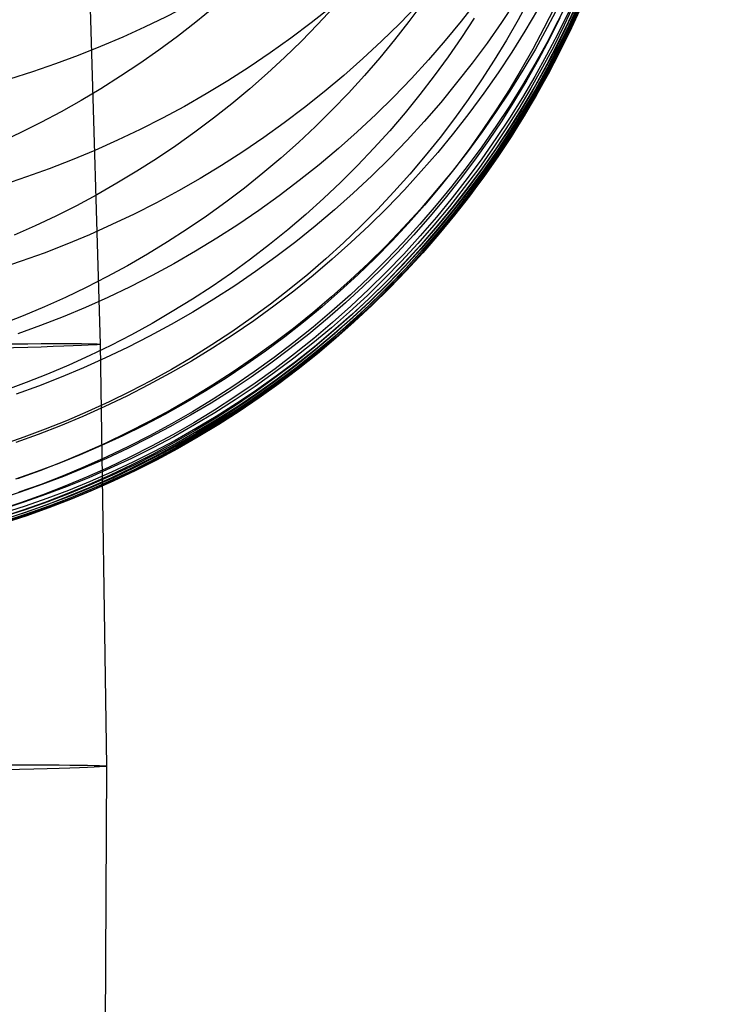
# Model space of a CAD drawing. Extents: x -1634 to -184, y -278 to 263.
# Tile 112 of 242: x -1135 to -1123, y 59 to 75. Entities that reach past the tile are written whole.
import ezdxf

# ---------------------------------------------------------------- set-up
doc = ezdxf.new("R2010")
doc.units = 0
doc.layers.add('PREDEFINITO', color=7, linetype='CONTINUOUS')

msp = doc.modelspace()

# ---------------------------------------------------------------- linework, layer by layer
at = {"layer": 'PREDEFINITO'}
for p, q in [((-1133.638, 82.076, 295.423), (-1133.276, 69.87, 295.494)), ((-1126.131, 75.619, 617.055), (-1126.315, 75.277, 617.117)), ((-1131.386, 75.482, 638.4), (-1131.684, 75.237, 638.469)), ((-1129.429, 75.488, 554.157), (-1129.761, 75.224, 554.125)), ((-1129.392, 75.481, 632.936), (-1129.655, 75.196, 633.012)), ((-1127.993, 75.52, 560.454), (-1128.288, 75.216, 560.422)), ((-1127.903, 75.558, 627.502), (-1128.133, 75.247, 627.578)), ((-1127.002, 75.584, 566.708), (-1127.261, 75.253, 566.681)), ((-1126.363, 75.577, 572.905), (-1126.593, 75.23, 572.887)), ((-1125.711, 75.482, 612.053), (-1125.886, 75.134, 612.106)), ((-1125.641, 75.505, 585.196), (-1125.83, 75.146, 585.197)), ((-1125.473, 75.613, 588.247), (-1125.651, 75.251, 588.253)), ((-1125.382, 75.54, 607.05), (-1125.547, 75.185, 607.093)), ((-1125.355, 75.496, 605.844), (-1125.52, 75.14, 605.885)), ((-1125.332, 75.463, 604.638), (-1125.498, 75.106, 604.676)), ((-1125.307, 75.607, 594.343), (-1125.474, 75.245, 594.36)), ((-1125.304, 75.545, 595.869), (-1125.471, 75.183, 595.889)), ((-1125.299, 75.493, 597.405), (-1125.465, 75.133, 597.428)), ((-1127.048, 75.305, 622.314), (-1127.26, 74.979, 622.384)), ((-1125.992, 75.44, 579.061), (-1126.202, 75.086, 579.052)), ((-1125.619, 75.311, 609.574), (-1125.794, 74.96, 609.623)), ((-1125.477, 75.405, 591.302), (-1125.654, 75.044, 591.314)), ((-1125.315, 75.441, 603.431), (-1125.48, 75.084, 603.467)), ((-1125.302, 75.43, 602.224), (-1125.467, 75.072, 602.258)), ((-1125.294, 75.43, 601.017), (-1125.46, 75.071, 601.048)), ((-1125.291, 75.44, 599.813), (-1125.456, 75.08, 599.842)), ((-1131.684, 75.237, 638.469), (-1131.989, 74.999, 638.535)), ((-1129.761, 75.224, 554.125), (-1130.1, 74.968, 554.095)), ((-1129.655, 75.196, 633.012), (-1129.926, 74.919, 633.085)), ((-1128.288, 75.216, 560.422), (-1128.591, 74.919, 560.393)), ((-1128.133, 75.247, 627.578), (-1128.372, 74.94, 627.652)), ((-1127.261, 75.253, 566.681), (-1127.53, 74.928, 566.656)), ((-1126.593, 75.23, 572.887), (-1126.832, 74.889, 572.869)), ((-1126.315, 75.277, 617.117), (-1126.509, 74.939, 617.18)), ((-1125.886, 75.134, 612.106), (-1126.07, 74.788, 612.159)), ((-1125.83, 75.146, 585.197), (-1126.028, 74.789, 585.199)), ((-1125.651, 75.251, 588.253), (-1125.839, 74.892, 588.26)), ((-1125.547, 75.185, 607.093), (-1125.722, 74.833, 607.136)), ((-1125.52, 75.14, 605.885), (-1125.695, 74.787, 605.926)), ((-1125.474, 75.245, 594.36), (-1125.651, 74.886, 594.378)), ((-1125.471, 75.183, 595.889), (-1125.647, 74.824, 595.91)), ((-1125.465, 75.133, 597.428), (-1125.64, 74.775, 597.452)), ((-1131.989, 74.999, 638.535), (-1132.3, 74.769, 638.599)), ((-1130.1, 74.968, 554.095), (-1130.445, 74.723, 554.067)), ((-1127.26, 74.979, 622.384), (-1127.482, 74.658, 622.453)), ((-1126.202, 75.086, 579.052), (-1126.421, 74.736, 579.044)), ((-1125.794, 74.96, 609.623), (-1125.978, 74.613, 609.671)), ((-1125.654, 75.044, 591.314), (-1125.841, 74.687, 591.327)), ((-1125.498, 75.106, 604.676), (-1125.673, 74.753, 604.715)), ((-1125.48, 75.084, 603.467), (-1125.655, 74.729, 603.503)), ((-1125.467, 75.072, 602.258), (-1125.643, 74.717, 602.291)), ((-1125.46, 75.071, 601.048), (-1125.635, 74.715, 601.079)), ((-1125.456, 75.08, 599.842), (-1125.632, 74.724, 599.87)), ((-1129.926, 74.919, 633.085), (-1130.205, 74.648, 633.157)), ((-1128.591, 74.919, 560.393), (-1128.901, 74.63, 560.365)), ((-1128.372, 74.94, 627.652), (-1128.619, 74.64, 627.725)), ((-1127.53, 74.928, 566.656), (-1127.806, 74.61, 566.633)), ((-1126.832, 74.889, 572.869), (-1127.081, 74.553, 572.853)), ((-1126.509, 74.939, 617.18), (-1126.712, 74.605, 617.241)), ((-1125.839, 74.892, 588.26), (-1126.036, 74.537, 588.268)), ((-1125.722, 74.833, 607.136), (-1125.907, 74.484, 607.18)), ((-1125.651, 74.886, 594.378), (-1125.837, 74.53, 594.397)), ((-1125.647, 74.824, 595.91), (-1125.833, 74.469, 595.932)), ((-1132.3, 74.769, 638.599), (-1132.616, 74.548, 638.659)), ((-1130.445, 74.723, 554.067), (-1130.795, 74.486, 554.041)), ((-1130.205, 74.648, 633.157), (-1130.49, 74.384, 633.227)), ((-1128.619, 74.64, 627.725), (-1128.875, 74.345, 627.796)), ((-1127.482, 74.658, 622.453), (-1127.712, 74.342, 622.521)), ((-1126.421, 74.736, 579.044), (-1126.649, 74.391, 579.038)), ((-1126.07, 74.788, 612.159), (-1126.264, 74.447, 612.212)), ((-1126.028, 74.789, 585.199), (-1126.236, 74.437, 585.202)), ((-1125.841, 74.687, 591.327), (-1126.038, 74.333, 591.341)), ((-1125.695, 74.787, 605.926), (-1125.88, 74.438, 605.967)), ((-1125.673, 74.753, 604.715), (-1125.858, 74.402, 604.754)), ((-1125.655, 74.729, 603.503), (-1125.84, 74.378, 603.54)), ((-1125.643, 74.717, 602.291), (-1125.828, 74.365, 602.326)), ((-1125.64, 74.775, 597.452), (-1125.826, 74.42, 597.477)), ((-1125.635, 74.715, 601.079), (-1125.82, 74.362, 601.111)), ((-1125.632, 74.724, 599.87), (-1125.817, 74.37, 599.9)), ((-1132.616, 74.548, 638.659), (-1132.937, 74.334, 638.717)), ((-1130.795, 74.486, 554.041), (-1131.15, 74.259, 554.018)), ((-1128.901, 74.63, 560.365), (-1129.219, 74.349, 560.339)), ((-1127.806, 74.61, 566.633), (-1128.091, 74.299, 566.611)), ((-1127.081, 74.553, 572.853), (-1127.339, 74.224, 572.838)), ((-1126.712, 74.605, 617.241), (-1126.925, 74.275, 617.303)), ((-1126.036, 74.537, 588.268), (-1126.243, 74.186, 588.277)), ((-1125.978, 74.613, 609.671), (-1126.172, 74.269, 609.72)), ((-1125.907, 74.484, 607.18), (-1126.101, 74.138, 607.224)), ((-1125.837, 74.53, 594.397), (-1126.033, 74.177, 594.417)), ((-1125.833, 74.469, 595.932), (-1126.028, 74.117, 595.955)), ((-1132.937, 74.334, 638.717), (-1133.263, 74.128, 638.772)), ((-1130.49, 74.384, 633.227), (-1130.783, 74.127, 633.294)), ((-1129.219, 74.349, 560.339), (-1129.543, 74.077, 560.314)), ((-1128.875, 74.345, 627.796), (-1129.138, 74.056, 627.866)), ((-1127.712, 74.342, 622.521), (-1127.951, 74.032, 622.588)), ((-1126.649, 74.391, 579.038), (-1126.887, 74.051, 579.032)), ((-1126.264, 74.447, 612.212), (-1126.467, 74.109, 612.265)), ((-1126.236, 74.437, 585.202), (-1126.453, 74.089, 585.206)), ((-1126.038, 74.333, 591.341), (-1126.244, 73.983, 591.356)), ((-1125.88, 74.438, 605.967), (-1126.074, 74.091, 606.009)), ((-1125.858, 74.402, 604.754), (-1126.052, 74.055, 604.793)), ((-1125.84, 74.378, 603.54), (-1126.035, 74.03, 603.577)), ((-1125.828, 74.365, 602.326), (-1126.022, 74.016, 602.361)), ((-1125.826, 74.42, 597.477), (-1126.021, 74.069, 597.502)), ((-1125.82, 74.362, 601.111), (-1126.015, 74.013, 601.144)), ((-1125.817, 74.37, 599.9), (-1126.012, 74.021, 599.93)), ((-1131.15, 74.259, 554.018), (-1131.51, 74.041, 553.996)), ((-1128.091, 74.299, 566.611), (-1128.384, 73.995, 566.59)), ((-1127.339, 74.224, 572.838), (-1127.605, 73.9, 572.825)), ((-1126.925, 74.275, 617.303), (-1127.146, 73.95, 617.363)), ((-1126.243, 74.186, 588.277), (-1126.46, 73.839, 588.287)), ((-1126.172, 74.269, 609.72), (-1126.376, 73.93, 609.769)), ((-1126.033, 74.177, 594.417), (-1126.238, 73.829, 594.437)), ((-1133.263, 74.128, 638.772), (-1133.594, 73.932, 638.823)), ((-1131.51, 74.041, 553.996), (-1131.874, 73.833, 553.977)), ((-1130.783, 74.127, 633.294), (-1131.082, 73.878, 633.359)), ((-1129.543, 74.077, 560.314), (-1129.874, 73.813, 560.292)), ((-1129.138, 74.056, 627.866), (-1129.41, 73.774, 627.934)), ((-1128.384, 73.995, 566.59), (-1128.685, 73.699, 566.571)), ((-1127.951, 74.032, 622.588), (-1128.199, 73.727, 622.653)), ((-1126.887, 74.051, 579.032), (-1127.134, 73.717, 579.027)), ((-1126.467, 74.109, 612.265), (-1126.68, 73.775, 612.318)), ((-1126.453, 74.089, 585.206), (-1126.68, 73.746, 585.211)), ((-1126.244, 73.983, 591.356), (-1126.46, 73.638, 591.371)), ((-1126.101, 74.138, 607.224), (-1126.305, 73.797, 607.268)), ((-1126.074, 74.091, 606.009), (-1126.278, 73.749, 606.051)), ((-1126.052, 74.055, 604.793), (-1126.256, 73.713, 604.833)), ((-1126.035, 74.03, 603.577), (-1126.239, 73.687, 603.615)), ((-1126.028, 74.117, 595.955), (-1126.233, 73.769, 595.978)), ((-1126.021, 74.069, 597.502), (-1126.226, 73.722, 597.529)), ((-1126.022, 74.016, 602.361), (-1126.226, 73.672, 602.396)), ((-1126.015, 74.013, 601.144), (-1126.219, 73.668, 601.177)), ((-1126.012, 74.021, 599.93), (-1126.216, 73.675, 599.961)), ((-1133.594, 73.932, 638.823), (-1133.929, 73.743, 638.872)), ((-1131.874, 73.833, 553.977), (-1132.241, 73.635, 553.96)), ((-1131.082, 73.878, 633.359), (-1131.388, 73.636, 633.422)), ((-1129.874, 73.813, 560.292), (-1130.211, 73.559, 560.271)), ((-1127.605, 73.9, 572.825), (-1127.88, 73.583, 572.812)), ((-1127.146, 73.95, 617.363), (-1127.377, 73.63, 617.424)), ((-1126.46, 73.839, 588.287), (-1126.686, 73.497, 588.298)), ((-1126.376, 73.93, 609.769), (-1126.589, 73.595, 609.817)), ((-1126.238, 73.829, 594.437), (-1126.453, 73.484, 594.459)), ((-1133.929, 73.743, 638.872), (-1134.267, 73.564, 638.918)), ((-1129.41, 73.774, 627.934), (-1129.689, 73.499, 628)), ((-1128.685, 73.699, 566.571), (-1128.994, 73.411, 566.554)), ((-1128.199, 73.727, 622.653), (-1128.454, 73.428, 622.718)), ((-1127.134, 73.717, 579.027), (-1127.39, 73.389, 579.024)), ((-1126.68, 73.746, 585.211), (-1126.916, 73.409, 585.217)), ((-1126.68, 73.775, 612.318), (-1126.902, 73.447, 612.371)), ((-1126.305, 73.797, 607.268), (-1126.518, 73.46, 607.312)), ((-1126.278, 73.749, 606.051), (-1126.491, 73.412, 606.093)), ((-1126.256, 73.713, 604.833), (-1126.469, 73.374, 604.873)), ((-1126.239, 73.687, 603.615), (-1126.452, 73.347, 603.653)), ((-1126.233, 73.769, 595.978), (-1126.448, 73.426, 596.002)), ((-1126.226, 73.722, 597.529), (-1126.44, 73.379, 597.556)), ((-1126.226, 73.672, 602.396), (-1126.44, 73.332, 602.432)), ((-1126.219, 73.668, 601.177), (-1126.432, 73.327, 601.211)), ((-1126.216, 73.675, 599.961), (-1126.43, 73.334, 599.993)), ((-1134.267, 73.564, 638.918), (-1134.609, 73.393, 638.96)), ((-1132.241, 73.635, 553.96), (-1132.613, 73.447, 553.945)), ((-1131.388, 73.636, 633.422), (-1131.699, 73.403, 633.482)), ((-1130.211, 73.559, 560.271), (-1130.553, 73.313, 560.253)), ((-1129.689, 73.499, 628), (-1129.975, 73.231, 628.065)), ((-1127.88, 73.583, 572.812), (-1128.163, 73.273, 572.801)), ((-1127.377, 73.63, 617.424), (-1127.616, 73.316, 617.483)), ((-1126.686, 73.497, 588.298), (-1126.921, 73.161, 588.309)), ((-1126.589, 73.595, 609.817), (-1126.811, 73.264, 609.866)), ((-1126.46, 73.638, 591.371), (-1126.685, 73.297, 591.388)), ((-1126.453, 73.484, 594.459), (-1126.677, 73.145, 594.481)), ((-1134.609, 73.393, 638.96), (-1134.954, 73.231, 639)), ((-1132.613, 73.447, 553.945), (-1132.987, 73.269, 553.932)), ((-1131.699, 73.403, 633.482), (-1132.016, 73.177, 633.539)), ((-1128.994, 73.411, 566.554), (-1129.309, 73.131, 566.538)), ((-1128.454, 73.428, 622.718), (-1128.718, 73.135, 622.782)), ((-1127.39, 73.389, 579.024), (-1127.655, 73.067, 579.022)), ((-1126.916, 73.409, 585.217), (-1127.161, 73.076, 585.224)), ((-1126.902, 73.447, 612.371), (-1127.133, 73.123, 612.423)), ((-1126.518, 73.46, 607.312), (-1126.74, 73.128, 607.357)), ((-1126.491, 73.412, 606.093), (-1126.713, 73.079, 606.135)), ((-1126.469, 73.374, 604.873), (-1126.691, 73.04, 604.913)), ((-1126.452, 73.347, 603.653), (-1126.674, 73.013, 603.691)), ((-1126.448, 73.426, 596.002), (-1126.671, 73.087, 596.027)), ((-1126.44, 73.379, 597.556), (-1126.663, 73.041, 597.584)), ((-1126.44, 73.332, 602.432), (-1126.662, 72.997, 602.468)), ((-1126.432, 73.327, 601.211), (-1126.655, 72.991, 601.245)), ((-1126.43, 73.334, 599.993), (-1126.653, 72.997, 600.025)), ((-1132.987, 73.269, 553.932), (-1133.364, 73.101, 553.921)), ((-1132.016, 73.177, 633.539), (-1132.338, 72.96, 633.594)), ((-1130.553, 73.313, 560.253), (-1130.901, 73.077, 560.236)), ((-1129.975, 73.231, 628.065), (-1130.268, 72.971, 628.127)), ((-1128.163, 73.273, 572.801), (-1128.454, 72.971, 572.792)), ((-1127.616, 73.316, 617.483), (-1127.864, 73.007, 617.542)), ((-1126.921, 73.161, 588.309), (-1127.165, 72.83, 588.322)), ((-1126.811, 73.264, 609.866), (-1127.042, 72.939, 609.914)), ((-1126.685, 73.297, 591.388), (-1126.919, 72.962, 591.405)), ((-1133.364, 73.101, 553.921), (-1133.743, 72.943, 553.913)), ((-1130.901, 73.077, 560.236), (-1131.254, 72.85, 560.221)), ((-1129.309, 73.131, 566.538), (-1129.631, 72.86, 566.524)), ((-1128.718, 73.135, 622.782), (-1128.99, 72.849, 622.844)), ((-1127.864, 73.007, 617.542), (-1128.12, 72.704, 617.6)), ((-1127.655, 73.067, 579.022), (-1127.928, 72.752, 579.02)), ((-1127.161, 73.076, 585.224), (-1127.415, 72.75, 585.232)), ((-1127.133, 73.123, 612.423), (-1127.372, 72.805, 612.475)), ((-1126.74, 73.128, 607.357), (-1126.971, 72.801, 607.401)), ((-1126.713, 73.079, 606.135), (-1126.945, 72.751, 606.178)), ((-1126.691, 73.04, 604.913), (-1126.923, 72.712, 604.954)), ((-1126.677, 73.145, 594.481), (-1126.911, 72.811, 594.504)), ((-1126.674, 73.013, 603.691), (-1126.906, 72.684, 603.729)), ((-1126.671, 73.087, 596.027), (-1126.904, 72.754, 596.053)), ((-1126.663, 73.041, 597.584), (-1126.895, 72.708, 597.612)), ((-1126.662, 72.997, 602.468), (-1126.894, 72.667, 602.504)), ((-1126.655, 72.991, 601.245), (-1126.887, 72.661, 601.279)), ((-1126.653, 72.997, 600.025), (-1126.885, 72.666, 600.057)), ((-1133.743, 72.943, 553.913), (-1134.124, 72.795, 553.906)), ((-1132.338, 72.96, 633.594), (-1132.665, 72.752, 633.647)), ((-1131.254, 72.85, 560.221), (-1131.612, 72.633, 560.208)), ((-1130.268, 72.971, 628.127), (-1130.568, 72.718, 628.188)), ((-1129.631, 72.86, 566.524), (-1129.96, 72.597, 566.511)), ((-1128.99, 72.849, 622.844), (-1129.27, 72.57, 622.904)), ((-1128.454, 72.971, 572.792), (-1128.753, 72.676, 572.783)), ((-1127.165, 72.83, 588.322), (-1127.418, 72.504, 588.335)), ((-1127.042, 72.939, 609.914), (-1127.281, 72.619, 609.962)), ((-1126.919, 72.962, 591.405), (-1127.162, 72.632, 591.423)), ((-1134.124, 72.795, 553.906), (-1134.506, 72.657, 553.902)), ((-1132.665, 72.752, 633.647), (-1132.997, 72.552, 633.697)), ((-1130.568, 72.718, 628.188), (-1130.874, 72.473, 628.247)), ((-1128.753, 72.676, 572.783), (-1129.06, 72.389, 572.776)), ((-1128.12, 72.704, 617.6), (-1128.384, 72.408, 617.657)), ((-1127.928, 72.752, 579.02), (-1128.209, 72.443, 579.02)), ((-1127.415, 72.75, 585.232), (-1127.678, 72.43, 585.24)), ((-1127.372, 72.805, 612.475), (-1127.62, 72.492, 612.527)), ((-1126.971, 72.801, 607.401), (-1127.211, 72.48, 607.446)), ((-1126.945, 72.751, 606.178), (-1127.185, 72.429, 606.22)), ((-1126.923, 72.712, 604.954), (-1127.163, 72.389, 604.994)), ((-1126.911, 72.811, 594.504), (-1127.153, 72.482, 594.527)), ((-1126.906, 72.684, 603.729), (-1127.147, 72.36, 603.768)), ((-1126.904, 72.754, 596.053), (-1127.146, 72.426, 596.08)), ((-1126.895, 72.708, 597.612), (-1127.137, 72.381, 597.641)), ((-1126.894, 72.667, 602.504), (-1127.135, 72.342, 602.541)), ((-1126.885, 72.666, 600.057), (-1127.126, 72.34, 600.09)), ((-1134.506, 72.657, 553.902), (-1134.889, 72.529, 553.899)), ((-1132.997, 72.552, 633.697), (-1133.332, 72.361, 633.744)), ((-1131.612, 72.633, 560.208), (-1131.974, 72.426, 560.197)), ((-1129.96, 72.597, 566.511), (-1130.295, 72.343, 566.5)), ((-1129.27, 72.57, 622.904), (-1129.556, 72.299, 622.964)), ((-1127.418, 72.504, 588.335), (-1127.68, 72.186, 588.35)), ((-1127.281, 72.619, 609.962), (-1127.53, 72.305, 610.01)), ((-1127.162, 72.632, 591.423), (-1127.414, 72.308, 591.442)), ((-1126.887, 72.661, 601.279), (-1127.128, 72.336, 601.314)), ((-1133.332, 72.361, 633.744), (-1133.672, 72.179, 633.789)), ((-1131.974, 72.426, 560.197), (-1132.339, 72.228, 560.188)), ((-1130.874, 72.473, 628.247), (-1131.186, 72.236, 628.303)), ((-1130.295, 72.343, 566.5), (-1130.635, 72.098, 566.49)), ((-1129.06, 72.389, 572.776), (-1129.373, 72.11, 572.77)), ((-1128.384, 72.408, 617.657), (-1128.657, 72.118, 617.713)), ((-1128.209, 72.443, 579.02), (-1128.498, 72.142, 579.021)), ((-1127.678, 72.43, 585.24), (-1127.949, 72.117, 585.25)), ((-1127.62, 72.492, 612.527), (-1127.877, 72.186, 612.578)), ((-1127.211, 72.48, 607.446), (-1127.46, 72.164, 607.49)), ((-1127.185, 72.429, 606.22), (-1127.434, 72.112, 606.263)), ((-1127.163, 72.389, 604.994), (-1127.412, 72.072, 605.035)), ((-1127.153, 72.482, 594.527), (-1127.404, 72.16, 594.552)), ((-1127.146, 72.426, 596.08), (-1127.397, 72.104, 596.107)), ((-1127.147, 72.36, 603.768), (-1127.396, 72.042, 603.807)), ((-1127.137, 72.381, 597.641), (-1127.387, 72.06, 597.671)), ((-1127.135, 72.342, 602.541), (-1127.384, 72.024, 602.578)), ((-1127.128, 72.336, 601.314), (-1127.378, 72.016, 601.35)), ((-1127.126, 72.34, 600.09), (-1127.376, 72.02, 600.124)), ((-1133.672, 72.179, 633.789), (-1134.015, 72.005, 633.83)), ((-1132.339, 72.228, 560.188), (-1132.708, 72.04, 560.18)), ((-1131.186, 72.236, 628.303), (-1131.503, 72.007, 628.358)), ((-1129.556, 72.299, 622.964), (-1129.85, 72.034, 623.022)), ((-1127.877, 72.186, 612.578), (-1128.142, 71.886, 612.629)), ((-1127.68, 72.186, 588.35), (-1127.95, 71.873, 588.365)), ((-1127.53, 72.305, 610.01), (-1127.787, 71.997, 610.058)), ((-1127.414, 72.308, 591.442), (-1127.675, 71.99, 591.462)), ((-1132.708, 72.04, 560.18), (-1133.08, 71.863, 560.175)), ((-1131.503, 72.007, 628.358), (-1131.826, 71.787, 628.41)), ((-1130.635, 72.098, 566.49), (-1130.981, 71.862, 566.483)), ((-1129.85, 72.034, 623.022), (-1130.15, 71.778, 623.078)), ((-1129.373, 72.11, 572.77), (-1129.693, 71.839, 572.766)), ((-1128.657, 72.118, 617.713), (-1128.936, 71.836, 617.768)), ((-1128.498, 72.142, 579.021), (-1128.795, 71.849, 579.023)), ((-1127.949, 72.117, 585.25), (-1128.228, 71.81, 585.261)), ((-1127.46, 72.164, 607.49), (-1127.717, 71.854, 607.534)), ((-1127.434, 72.112, 606.263), (-1127.691, 71.802, 606.306)), ((-1127.412, 72.072, 605.035), (-1127.67, 71.761, 605.076)), ((-1127.404, 72.16, 594.552), (-1127.664, 71.843, 594.577)), ((-1127.397, 72.104, 596.107), (-1127.656, 71.788, 596.135)), ((-1127.396, 72.042, 603.807), (-1127.653, 71.73, 603.846)), ((-1127.387, 72.06, 597.671), (-1127.645, 71.745, 597.702)), ((-1127.384, 72.024, 602.578), (-1127.642, 71.711, 602.616)), ((-1127.378, 72.016, 601.35), (-1127.636, 71.703, 601.385)), ((-1127.376, 72.02, 600.124), (-1127.634, 71.706, 600.158)), ((-1134.015, 72.005, 633.83), (-1134.361, 71.841, 633.87)), ((-1133.08, 71.863, 560.175), (-1133.455, 71.695, 560.171)), ((-1130.981, 71.862, 566.483), (-1131.332, 71.636, 566.476)), ((-1128.795, 71.849, 579.023), (-1129.099, 71.563, 579.027)), ((-1128.142, 71.886, 612.629), (-1128.415, 71.593, 612.679)), ((-1127.95, 71.873, 588.365), (-1128.228, 71.568, 588.381)), ((-1127.787, 71.997, 610.058), (-1128.052, 71.695, 610.105)), ((-1127.717, 71.854, 607.534), (-1127.983, 71.551, 607.578)), ((-1127.675, 71.99, 591.462), (-1127.944, 71.679, 591.482)), ((-1127.664, 71.843, 594.577), (-1127.932, 71.533, 594.603)), ((-1134.361, 71.841, 633.87), (-1134.71, 71.686, 633.906)), ((-1133.455, 71.695, 560.171), (-1133.832, 71.537, 560.169)), ((-1131.826, 71.787, 628.41), (-1132.154, 71.575, 628.46)), ((-1130.15, 71.778, 623.078), (-1130.457, 71.53, 623.133)), ((-1129.693, 71.839, 572.766), (-1130.02, 71.578, 572.763)), ((-1128.936, 71.836, 617.768), (-1129.224, 71.56, 617.822)), ((-1128.228, 71.81, 585.261), (-1128.515, 71.511, 585.272)), ((-1128.052, 71.695, 610.105), (-1128.325, 71.401, 610.153)), ((-1127.944, 71.679, 591.482), (-1128.221, 71.374, 591.503)), ((-1127.691, 71.802, 606.306), (-1127.957, 71.498, 606.348)), ((-1127.67, 71.761, 605.076), (-1127.936, 71.456, 605.117)), ((-1127.656, 71.788, 596.135), (-1127.923, 71.479, 596.163)), ((-1127.653, 71.73, 603.846), (-1127.919, 71.425, 603.886)), ((-1127.645, 71.745, 597.702), (-1127.912, 71.436, 597.733)), ((-1127.642, 71.711, 602.616), (-1127.908, 71.405, 602.654)), ((-1127.636, 71.703, 601.385), (-1127.902, 71.396, 601.421)), ((-1127.634, 71.706, 600.158), (-1127.9, 71.399, 600.192)), ((-1133.832, 71.537, 560.169), (-1134.21, 71.39, 560.169)), ((-1132.154, 71.575, 628.46), (-1132.487, 71.372, 628.508)), ((-1131.332, 71.636, 566.476), (-1131.687, 71.42, 566.472)), ((-1130.457, 71.53, 623.133), (-1130.77, 71.289, 623.186)), ((-1130.02, 71.578, 572.763), (-1130.352, 71.325, 572.762)), ((-1129.224, 71.56, 617.822), (-1129.518, 71.293, 617.875)), ((-1129.099, 71.563, 579.027), (-1129.41, 71.286, 579.031)), ((-1128.415, 71.593, 612.679), (-1128.695, 71.307, 612.728)), ((-1128.228, 71.568, 588.381), (-1128.514, 71.27, 588.397)), ((-1127.983, 71.551, 607.578), (-1128.256, 71.255, 607.622)), ((-1127.932, 71.533, 594.603), (-1128.208, 71.23, 594.629)), ((-1134.21, 71.39, 560.169), (-1134.591, 71.252, 560.17)), ((-1132.487, 71.372, 628.508), (-1132.824, 71.178, 628.554)), ((-1131.687, 71.42, 566.472), (-1132.047, 71.213, 566.469)), ((-1128.515, 71.511, 585.272), (-1128.81, 71.219, 585.285)), ((-1128.325, 71.401, 610.153), (-1128.606, 71.113, 610.199)), ((-1128.221, 71.374, 591.503), (-1128.506, 71.077, 591.525)), ((-1127.957, 71.498, 606.348), (-1128.23, 71.201, 606.391)), ((-1127.936, 71.456, 605.117), (-1128.209, 71.158, 605.158)), ((-1127.923, 71.479, 596.163), (-1128.199, 71.177, 596.192)), ((-1127.919, 71.425, 603.886), (-1128.193, 71.127, 603.925)), ((-1127.912, 71.436, 597.733), (-1128.187, 71.135, 597.764)), ((-1127.908, 71.405, 602.654), (-1128.182, 71.106, 602.691)), ((-1127.902, 71.396, 601.421), (-1128.176, 71.097, 601.458)), ((-1127.9, 71.399, 600.192), (-1128.175, 71.098, 600.227)), ((-1134.591, 71.252, 560.17), (-1134.972, 71.125, 560.174)), ((-1132.047, 71.213, 566.469), (-1132.41, 71.016, 566.467)), ((-1130.77, 71.289, 623.186), (-1131.088, 71.057, 623.237)), ((-1130.352, 71.325, 572.762), (-1130.691, 71.081, 572.761)), ((-1129.518, 71.293, 617.875), (-1129.819, 71.033, 617.927)), ((-1129.41, 71.286, 579.031), (-1129.728, 71.017, 579.036)), ((-1128.81, 71.219, 585.285), (-1129.112, 70.936, 585.298)), ((-1128.695, 71.307, 612.728), (-1128.983, 71.029, 612.777)), ((-1128.514, 71.27, 588.397), (-1128.808, 70.979, 588.415)), ((-1128.256, 71.255, 607.622), (-1128.538, 70.966, 607.666)), ((-1128.23, 71.201, 606.391), (-1128.512, 70.912, 606.433)), ((-1128.208, 71.23, 594.629), (-1128.492, 70.935, 594.656)), ((-1132.824, 71.178, 628.554), (-1133.165, 70.994, 628.598)), ((-1131.088, 71.057, 623.237), (-1131.412, 70.834, 623.287)), ((-1130.691, 71.081, 572.761), (-1131.034, 70.846, 572.762)), ((-1129.819, 71.033, 617.927), (-1130.127, 70.781, 617.978)), ((-1128.983, 71.029, 612.777), (-1129.278, 70.758, 612.825)), ((-1128.606, 71.113, 610.199), (-1128.894, 70.833, 610.245)), ((-1128.506, 71.077, 591.525), (-1128.799, 70.788, 591.548)), ((-1128.209, 71.158, 605.158), (-1128.491, 70.868, 605.199)), ((-1128.199, 71.177, 596.192), (-1128.482, 70.881, 596.222)), ((-1128.193, 71.127, 603.925), (-1128.475, 70.836, 603.965)), ((-1128.187, 71.135, 597.764), (-1128.47, 70.84, 597.797)), ((-1128.182, 71.106, 602.691), (-1128.464, 70.814, 602.729)), ((-1128.176, 71.097, 601.458), (-1128.459, 70.804, 601.494)), ((-1128.175, 71.098, 600.227), (-1128.457, 70.805, 600.262)), ((-1133.165, 70.994, 628.598), (-1133.509, 70.818, 628.639)), ((-1132.41, 71.016, 566.467), (-1132.777, 70.829, 566.467)), ((-1129.728, 71.017, 579.036), (-1130.053, 70.756, 579.043)), ((-1129.112, 70.936, 585.298), (-1129.421, 70.66, 585.312)), ((-1128.808, 70.979, 588.415), (-1129.109, 70.696, 588.433)), ((-1128.538, 70.966, 607.666), (-1128.826, 70.685, 607.71)), ((-1128.512, 70.912, 606.433), (-1128.801, 70.629, 606.475)), ((-1128.492, 70.935, 594.656), (-1128.783, 70.646, 594.684)), ((-1128.491, 70.868, 605.199), (-1128.78, 70.585, 605.24)), ((-1128.482, 70.881, 596.222), (-1128.773, 70.594, 596.252)), ((-1133.509, 70.818, 628.639), (-1133.856, 70.651, 628.678)), ((-1132.777, 70.829, 566.467), (-1133.147, 70.652, 566.469)), ((-1131.412, 70.834, 623.287), (-1131.741, 70.62, 623.335)), ((-1131.034, 70.846, 572.762), (-1131.383, 70.621, 572.765)), ((-1130.127, 70.781, 617.978), (-1130.44, 70.538, 618.027)), ((-1130.053, 70.756, 579.043), (-1130.383, 70.505, 579.051)), ((-1129.278, 70.758, 612.825), (-1129.58, 70.495, 612.873)), ((-1129.109, 70.696, 588.433), (-1129.417, 70.422, 588.453)), ((-1128.894, 70.833, 610.245), (-1129.19, 70.561, 610.291)), ((-1128.799, 70.788, 591.548), (-1129.099, 70.506, 591.572)), ((-1128.475, 70.836, 603.965), (-1128.765, 70.552, 604.004)), ((-1128.47, 70.84, 597.797), (-1128.761, 70.553, 597.829)), ((-1128.464, 70.814, 602.729), (-1128.754, 70.53, 602.768)), ((-1128.459, 70.804, 601.494), (-1128.748, 70.519, 601.531)), ((-1128.457, 70.805, 600.262), (-1128.747, 70.519, 600.298)), ((-1133.856, 70.651, 628.678), (-1134.206, 70.494, 628.714)), ((-1133.147, 70.652, 566.469), (-1133.519, 70.485, 566.472)), ((-1131.741, 70.62, 623.335), (-1132.075, 70.414, 623.381)), ((-1131.383, 70.621, 572.765), (-1131.736, 70.406, 572.768)), ((-1130.44, 70.538, 618.027), (-1130.76, 70.303, 618.075)), ((-1129.421, 70.66, 585.312), (-1129.737, 70.393, 585.328)), ((-1129.19, 70.561, 610.291), (-1129.492, 70.297, 610.336)), ((-1128.826, 70.685, 607.71), (-1129.122, 70.411, 607.753)), ((-1128.801, 70.629, 606.475), (-1129.097, 70.355, 606.517)), ((-1128.783, 70.646, 594.684), (-1129.082, 70.366, 594.713)), ((-1128.78, 70.585, 605.24), (-1129.076, 70.31, 605.28)), ((-1128.773, 70.594, 596.252), (-1129.071, 70.314, 596.283)), ((-1128.765, 70.552, 604.004), (-1129.061, 70.276, 604.044)), ((-1128.761, 70.553, 597.829), (-1129.058, 70.274, 597.862)), ((-1134.206, 70.494, 628.714), (-1134.558, 70.346, 628.749)), ((-1133.519, 70.485, 566.472), (-1133.894, 70.328, 566.477)), ((-1132.075, 70.414, 623.381), (-1132.413, 70.217, 623.425)), ((-1131.736, 70.406, 572.768), (-1132.093, 70.2, 572.773)), ((-1130.383, 70.505, 579.051), (-1130.719, 70.263, 579.059)), ((-1129.737, 70.393, 585.328), (-1130.059, 70.134, 585.344)), ((-1129.58, 70.495, 612.873), (-1129.889, 70.24, 612.92)), ((-1129.417, 70.422, 588.453), (-1129.731, 70.155, 588.473)), ((-1129.122, 70.411, 607.753), (-1129.425, 70.145, 607.796)), ((-1129.099, 70.506, 591.572), (-1129.406, 70.233, 591.596)), ((-1128.754, 70.53, 602.768), (-1129.051, 70.253, 602.806)), ((-1128.747, 70.519, 600.298), (-1129.045, 70.242, 600.333)), ((-1128.748, 70.519, 601.531), (-1129.045, 70.242, 601.568)), ((-1134.558, 70.346, 628.749), (-1134.913, 70.207, 628.781)), ((-1133.894, 70.328, 566.477), (-1134.27, 70.181, 566.483)), ((-1132.413, 70.217, 623.425), (-1132.754, 70.03, 623.467)), ((-1130.76, 70.303, 618.075), (-1131.085, 70.077, 618.122)), ((-1130.719, 70.263, 579.059), (-1131.061, 70.029, 579.069)), ((-1129.889, 70.24, 612.92), (-1130.203, 69.994, 612.965)), ((-1129.492, 70.297, 610.336), (-1129.801, 70.04, 610.381)), ((-1129.406, 70.233, 591.596), (-1129.719, 69.968, 591.62)), ((-1129.097, 70.355, 606.517), (-1129.4, 70.088, 606.559)), ((-1129.082, 70.366, 594.713), (-1129.388, 70.093, 594.741)), ((-1129.076, 70.31, 605.28), (-1129.379, 70.043, 605.321)), ((-1129.071, 70.314, 596.283), (-1129.376, 70.042, 596.314)), ((-1129.061, 70.276, 604.044), (-1129.364, 70.008, 604.083)), ((-1129.058, 70.274, 597.862), (-1129.363, 70.003, 597.896)), ((-1129.051, 70.253, 602.806), (-1129.354, 69.985, 602.844)), ((-1129.045, 70.242, 600.333), (-1129.349, 69.972, 600.369)), ((-1129.045, 70.242, 601.568), (-1129.349, 69.973, 601.605)), ((-1134.27, 70.181, 566.483), (-1134.648, 70.045, 566.49)), ((-1132.093, 70.2, 572.773), (-1132.454, 70.004, 572.78)), ((-1131.085, 70.077, 618.122), (-1131.415, 69.859, 618.168)), ((-1130.059, 70.134, 585.344), (-1130.387, 69.884, 585.36)), ((-1129.801, 70.04, 610.381), (-1130.116, 69.793, 610.425)), ((-1129.731, 70.155, 588.473), (-1130.052, 69.898, 588.493)), ((-1129.425, 70.145, 607.796), (-1129.734, 69.887, 607.838)), ((-1129.4, 70.088, 606.559), (-1129.709, 69.83, 606.6)), ((-1129.388, 70.093, 594.741), (-1129.7, 69.829, 594.771)), ((-1129.379, 70.043, 605.321), (-1129.689, 69.784, 605.361)), ((-1129.376, 70.042, 596.314), (-1129.688, 69.779, 596.346)), ((-1132.754, 70.03, 623.467), (-1133.1, 69.852, 623.508)), ((-1132.454, 70.004, 572.78), (-1132.819, 69.818, 572.787)), ((-1131.061, 70.029, 579.069), (-1131.407, 69.806, 579.08)), ((-1130.387, 69.884, 585.36), (-1130.721, 69.643, 585.378)), ((-1130.203, 69.994, 612.965), (-1130.523, 69.756, 613.01)), ((-1130.052, 69.898, 588.493), (-1130.379, 69.649, 588.515)), ((-1129.734, 69.887, 607.838), (-1130.049, 69.638, 607.88)), ((-1129.719, 69.968, 591.62), (-1130.039, 69.711, 591.646)), ((-1129.364, 70.008, 604.083), (-1129.674, 69.749, 604.122)), ((-1129.363, 70.003, 597.896), (-1129.674, 69.74, 597.93)), ((-1129.354, 69.985, 602.844), (-1129.664, 69.725, 602.883)), ((-1129.349, 69.973, 601.605), (-1129.659, 69.712, 601.643)), ((-1129.349, 69.972, 600.369), (-1129.659, 69.71, 600.406)), ((-1133.1, 69.852, 623.508), (-1133.448, 69.683, 623.546)), ((-1133.276, 69.87, 295.494), (-1133.174, 62.842, 295.543)), ((-1132.819, 69.818, 572.787), (-1133.186, 69.642, 572.796)), ((-1131.407, 69.806, 579.08), (-1131.757, 69.591, 579.092)), ((-1131.415, 69.859, 618.168), (-1131.749, 69.651, 618.212)), ((-1130.523, 69.756, 613.01), (-1130.849, 69.527, 613.054)), ((-1130.116, 69.793, 610.425), (-1130.436, 69.553, 610.468)), ((-1130.039, 69.711, 591.646), (-1130.364, 69.463, 591.672)), ((-1129.709, 69.83, 606.6), (-1130.025, 69.58, 606.642)), ((-1129.7, 69.829, 594.771), (-1130.019, 69.574, 594.801)), ((-1129.688, 69.779, 596.346), (-1130.006, 69.524, 596.378)), ((-1129.689, 69.784, 605.361), (-1130.005, 69.533, 605.402)), ((-1129.674, 69.74, 597.93), (-1129.991, 69.486, 597.965)), ((-1129.674, 69.749, 604.122), (-1129.99, 69.497, 604.162)), ((-1129.664, 69.725, 602.883), (-1129.981, 69.473, 602.921)), ((-1129.659, 69.712, 601.643), (-1129.976, 69.459, 601.68)), ((-1133.448, 69.683, 623.546), (-1133.799, 69.524, 623.583)), ((-1133.186, 69.642, 572.796), (-1133.556, 69.476, 572.806)), ((-1131.757, 69.591, 579.092), (-1132.112, 69.387, 579.105)), ((-1131.749, 69.651, 618.212), (-1132.088, 69.452, 618.254)), ((-1130.721, 69.643, 585.378), (-1131.06, 69.412, 585.397)), ((-1130.436, 69.553, 610.468), (-1130.763, 69.323, 610.511)), ((-1130.379, 69.649, 588.515), (-1130.712, 69.409, 588.537)), ((-1130.049, 69.638, 607.88), (-1130.371, 69.398, 607.922)), ((-1130.025, 69.58, 606.642), (-1130.346, 69.339, 606.682)), ((-1130.019, 69.574, 594.801), (-1130.343, 69.327, 594.831)), ((-1129.659, 69.71, 600.406), (-1129.976, 69.457, 600.442)), ((-1133.799, 69.524, 623.583), (-1134.153, 69.373, 623.618)), ((-1133.556, 69.476, 572.806), (-1133.928, 69.32, 572.817)), ((-1132.112, 69.387, 579.105), (-1132.471, 69.192, 579.119)), ((-1132.088, 69.452, 618.254), (-1132.431, 69.262, 618.295)), ((-1131.06, 69.412, 585.397), (-1131.404, 69.19, 585.416)), ((-1130.849, 69.527, 613.054), (-1131.18, 69.307, 613.097)), ((-1130.712, 69.409, 588.537), (-1131.049, 69.178, 588.56)), ((-1130.371, 69.398, 607.922), (-1130.697, 69.166, 607.963)), ((-1130.364, 69.463, 591.672), (-1130.696, 69.224, 591.698)), ((-1130.006, 69.524, 596.378), (-1130.33, 69.278, 596.411)), ((-1130.005, 69.533, 605.402), (-1130.327, 69.291, 605.441)), ((-1129.991, 69.486, 597.965), (-1130.315, 69.24, 597.999)), ((-1129.99, 69.497, 604.162), (-1130.312, 69.255, 604.201)), ((-1129.981, 69.473, 602.921), (-1130.303, 69.23, 602.959)), ((-1129.976, 69.457, 600.442), (-1130.299, 69.213, 600.478)), ((-1129.976, 69.459, 601.68), (-1130.298, 69.216, 601.717)), ((-1134.509, 69.233, 623.651), (-1134.866, 69.101, 623.681)), ((-1134.153, 69.373, 623.618), (-1134.509, 69.233, 623.651)), ((-1133.928, 69.32, 572.817), (-1134.302, 69.174, 572.829)), ((-1132.431, 69.262, 618.295), (-1132.777, 69.081, 618.335)), ((-1131.18, 69.307, 613.097), (-1131.516, 69.096, 613.139)), ((-1130.763, 69.323, 610.511), (-1131.094, 69.102, 610.552)), ((-1130.696, 69.224, 591.698), (-1131.032, 68.995, 591.725)), ((-1130.346, 69.339, 606.682), (-1130.673, 69.107, 606.723)), ((-1130.343, 69.327, 594.831), (-1130.673, 69.09, 594.862)), ((-1130.33, 69.278, 596.411), (-1130.659, 69.041, 596.444)), ((-1130.327, 69.291, 605.441), (-1130.654, 69.058, 605.481)), ((-1130.315, 69.24, 597.999), (-1130.643, 69.004, 598.034)), ((-1130.312, 69.255, 604.201), (-1130.64, 69.021, 604.24)), ((-1130.303, 69.23, 602.959), (-1130.631, 68.996, 602.997)), ((-1134.302, 69.174, 572.829), (-1134.677, 69.038, 572.842)), ((-1132.777, 69.081, 618.335), (-1133.127, 68.91, 618.373)), ((-1132.471, 69.192, 579.119), (-1132.833, 69.007, 579.134)), ((-1131.516, 69.096, 613.139), (-1131.856, 68.895, 613.18)), ((-1131.404, 69.19, 585.416), (-1131.752, 68.977, 585.436)), ((-1131.094, 69.102, 610.552), (-1131.43, 68.889, 610.593)), ((-1131.049, 69.178, 588.56), (-1131.392, 68.957, 588.583)), ((-1130.697, 69.166, 607.963), (-1131.029, 68.943, 608.003)), ((-1130.673, 69.09, 594.862), (-1131.008, 68.861, 594.893)), ((-1130.673, 69.107, 606.723), (-1131.005, 68.883, 606.763)), ((-1130.654, 69.058, 605.481), (-1130.986, 68.835, 605.52)), ((-1130.299, 69.213, 600.478), (-1130.627, 68.977, 600.515)), ((-1130.298, 69.216, 601.717), (-1130.626, 68.981, 601.755)), ((-1133.127, 68.91, 618.373), (-1133.48, 68.749, 618.41)), ((-1132.833, 69.007, 579.134), (-1133.198, 68.833, 579.149)), ((-1131.856, 68.895, 613.18), (-1132.2, 68.702, 613.22)), ((-1131.752, 68.977, 585.436), (-1132.104, 68.774, 585.457)), ((-1131.392, 68.957, 588.583), (-1131.739, 68.746, 588.607)), ((-1131.032, 68.995, 591.725), (-1131.374, 68.775, 591.752)), ((-1131.029, 68.943, 608.003), (-1131.366, 68.73, 608.043)), ((-1130.659, 69.041, 596.444), (-1130.994, 68.813, 596.477)), ((-1130.643, 69.004, 598.034), (-1130.977, 68.777, 598.07)), ((-1130.64, 69.021, 604.24), (-1130.973, 68.797, 604.278)), ((-1130.631, 68.996, 602.997), (-1130.964, 68.771, 603.035)), ((-1130.627, 68.977, 600.515), (-1130.961, 68.751, 600.552)), ((-1130.626, 68.981, 601.755), (-1130.96, 68.755, 601.792)), ((-1133.48, 68.749, 618.41), (-1133.835, 68.596, 618.445)), ((-1133.198, 68.833, 579.149), (-1133.565, 68.668, 579.166)), ((-1132.104, 68.774, 585.457), (-1132.461, 68.581, 585.478)), ((-1131.739, 68.746, 588.607), (-1132.09, 68.543, 588.631)), ((-1131.43, 68.889, 610.593), (-1131.771, 68.687, 610.634)), ((-1131.374, 68.775, 591.752), (-1131.719, 68.564, 591.78)), ((-1131.366, 68.73, 608.043), (-1131.707, 68.526, 608.083)), ((-1131.008, 68.861, 594.893), (-1131.349, 68.642, 594.925)), ((-1131.005, 68.883, 606.763), (-1131.342, 68.669, 606.802)), ((-1130.994, 68.813, 596.477), (-1131.333, 68.594, 596.511)), ((-1130.986, 68.835, 605.52), (-1131.324, 68.62, 605.559)), ((-1130.977, 68.777, 598.07), (-1131.316, 68.558, 598.105)), ((-1130.973, 68.797, 604.278), (-1131.31, 68.582, 604.317)), ((-1130.964, 68.771, 603.035), (-1131.301, 68.555, 603.073)), ((-1130.961, 68.751, 600.552), (-1131.299, 68.534, 600.588)), ((-1130.96, 68.755, 601.792), (-1131.298, 68.539, 601.829)), ((-1133.835, 68.596, 618.445), (-1134.192, 68.454, 618.479)), ((-1133.565, 68.668, 579.166), (-1133.935, 68.513, 579.183)), ((-1132.461, 68.581, 585.478), (-1132.82, 68.398, 585.5)), ((-1132.2, 68.702, 613.22), (-1132.547, 68.519, 613.259)), ((-1131.771, 68.687, 610.634), (-1132.116, 68.493, 610.673)), ((-1131.719, 68.564, 591.78), (-1132.069, 68.363, 591.809)), ((-1131.349, 68.642, 594.925), (-1131.693, 68.432, 594.957)), ((-1131.342, 68.669, 606.802), (-1131.684, 68.465, 606.841)), ((-1131.333, 68.594, 596.511), (-1131.677, 68.385, 596.544)), ((-1131.324, 68.62, 605.559), (-1131.665, 68.415, 605.598)), ((-1131.31, 68.582, 604.317), (-1131.652, 68.376, 604.355)), ((-1134.192, 68.454, 618.479), (-1134.55, 68.321, 618.511)), ((-1133.935, 68.513, 579.183), (-1134.307, 68.368, 579.202)), ((-1132.547, 68.519, 613.259), (-1132.898, 68.346, 613.297)), ((-1132.116, 68.493, 610.673), (-1132.464, 68.309, 610.711)), ((-1132.09, 68.543, 588.631), (-1132.445, 68.351, 588.657)), ((-1131.707, 68.526, 608.083), (-1132.052, 68.331, 608.121)), ((-1131.693, 68.432, 594.957), (-1132.042, 68.232, 594.989)), ((-1131.684, 68.465, 606.841), (-1132.029, 68.269, 606.879)), ((-1131.665, 68.415, 605.598), (-1132.011, 68.219, 605.636)), ((-1131.316, 68.558, 598.105), (-1131.66, 68.35, 598.141)), ((-1131.301, 68.555, 603.073), (-1131.644, 68.348, 603.111)), ((-1131.299, 68.534, 600.588), (-1131.642, 68.327, 600.625)), ((-1131.298, 68.539, 601.829), (-1131.64, 68.332, 601.867)), ((-1134.55, 68.321, 618.511), (-1134.91, 68.197, 618.541)), ((-1134.307, 68.368, 579.202), (-1134.679, 68.233, 579.221)), ((-1132.898, 68.346, 613.297), (-1133.252, 68.182, 613.333)), ((-1132.82, 68.398, 585.5), (-1133.182, 68.224, 585.523)), ((-1132.464, 68.309, 610.711), (-1132.815, 68.135, 610.749)), ((-1132.445, 68.351, 588.657), (-1132.803, 68.168, 588.682)), ((-1132.069, 68.363, 591.809), (-1132.423, 68.171, 591.838)), ((-1132.052, 68.331, 608.121), (-1132.401, 68.146, 608.159)), ((-1132.029, 68.269, 606.879), (-1132.378, 68.084, 606.917)), ((-1131.677, 68.385, 596.544), (-1132.025, 68.185, 596.578)), ((-1131.66, 68.35, 598.141), (-1132.007, 68.151, 598.177)), ((-1131.652, 68.376, 604.355), (-1131.998, 68.179, 604.392)), ((-1131.644, 68.348, 603.111), (-1131.99, 68.151, 603.148)), ((-1131.642, 68.327, 600.625), (-1131.988, 68.129, 600.662)), ((-1131.64, 68.332, 601.867), (-1131.987, 68.134, 601.904)), ((-1133.252, 68.182, 613.333), (-1133.608, 68.028, 613.369)), ((-1133.182, 68.224, 585.523), (-1133.547, 68.06, 585.546)), ((-1132.815, 68.135, 610.749), (-1133.17, 67.97, 610.785)), ((-1132.803, 68.168, 588.682), (-1133.165, 67.996, 588.708)), ((-1132.423, 68.171, 591.838), (-1132.78, 67.989, 591.867)), ((-1132.401, 68.146, 608.159), (-1132.753, 67.97, 608.197)), ((-1132.378, 68.084, 606.917), (-1132.731, 67.908, 606.954)), ((-1132.042, 68.232, 594.989), (-1132.394, 68.041, 595.021)), ((-1132.025, 68.185, 596.578), (-1132.377, 67.995, 596.613)), ((-1132.011, 68.219, 605.636), (-1132.36, 68.033, 605.673)), ((-1132.007, 68.151, 598.177), (-1132.358, 67.961, 598.213)), ((-1131.998, 68.179, 604.392), (-1132.348, 67.993, 604.43)), ((-1131.99, 68.151, 603.148), (-1132.34, 67.964, 603.185)), ((-1131.988, 68.129, 600.662), (-1132.339, 67.94, 600.698)), ((-1131.987, 68.134, 601.904), (-1132.337, 67.947, 601.94)), ((-1133.915, 67.907, 585.57), (-1134.284, 67.763, 585.594)), ((-1133.608, 68.028, 613.369), (-1133.966, 67.884, 613.403)), ((-1133.547, 68.06, 585.546), (-1133.915, 67.907, 585.57)), ((-1133.165, 67.996, 588.708), (-1133.528, 67.833, 588.735)), ((-1133.17, 67.97, 610.785), (-1133.526, 67.815, 610.821)), ((-1132.78, 67.989, 591.867), (-1133.14, 67.818, 591.896)), ((-1132.753, 67.97, 608.197), (-1133.108, 67.804, 608.233)), ((-1132.731, 67.908, 606.954), (-1133.086, 67.741, 606.991)), ((-1132.394, 68.041, 595.021), (-1132.75, 67.861, 595.054)), ((-1132.377, 67.995, 596.613), (-1132.732, 67.815, 596.647)), ((-1132.36, 68.033, 605.673), (-1132.713, 67.856, 605.71)), ((-1132.358, 67.961, 598.213), (-1132.712, 67.781, 598.249)), ((-1132.348, 67.993, 604.43), (-1132.7, 67.816, 604.466)), ((-1132.34, 67.964, 603.185), (-1132.693, 67.786, 603.222)), ((-1132.339, 67.94, 600.698), (-1132.693, 67.761, 600.735)), ((-1132.337, 67.947, 601.94), (-1132.69, 67.768, 601.977)), ((-1134.326, 67.749, 613.436), (-1134.688, 67.623, 613.468)), ((-1134.284, 67.763, 585.594), (-1134.654, 67.629, 585.619)), ((-1133.966, 67.884, 613.403), (-1134.326, 67.749, 613.436)), ((-1133.528, 67.833, 588.735), (-1133.894, 67.68, 588.762)), ((-1133.526, 67.815, 610.821), (-1133.885, 67.669, 610.856)), ((-1133.14, 67.818, 591.896), (-1133.502, 67.656, 591.926)), ((-1133.108, 67.804, 608.233), (-1133.466, 67.648, 608.269)), ((-1132.75, 67.861, 595.054), (-1133.108, 67.69, 595.087)), ((-1132.732, 67.815, 596.647), (-1133.09, 67.644, 596.682)), ((-1132.712, 67.781, 598.249), (-1133.07, 67.611, 598.285)), ((-1132.713, 67.856, 605.71), (-1133.069, 67.689, 605.747)), ((-1132.7, 67.816, 604.466), (-1133.056, 67.648, 604.503)), ((-1132.693, 67.786, 603.222), (-1133.049, 67.618, 603.258)), ((-1132.693, 67.761, 600.735), (-1133.049, 67.593, 600.771)), ((-1132.69, 67.768, 601.977), (-1133.047, 67.6, 602.013)), ((-1133.894, 67.68, 588.762), (-1134.262, 67.537, 588.789)), ((-1133.885, 67.669, 610.856), (-1134.246, 67.533, 610.889)), ((-1133.502, 67.656, 591.926), (-1133.867, 67.504, 591.956)), ((-1133.466, 67.648, 608.269), (-1133.825, 67.502, 608.304)), ((-1133.444, 67.584, 607.026), (-1133.803, 67.437, 607.062)), ((-1133.108, 67.69, 595.087), (-1133.469, 67.529, 595.12)), ((-1133.09, 67.644, 596.682), (-1133.45, 67.484, 596.716)), ((-1133.086, 67.741, 606.991), (-1133.444, 67.584, 607.026)), ((-1133.07, 67.611, 598.285), (-1133.43, 67.451, 598.321)), ((-1133.069, 67.689, 605.747), (-1133.427, 67.532, 605.783)), ((-1133.056, 67.648, 604.503), (-1133.415, 67.49, 604.539)), ((-1133.049, 67.593, 600.771), (-1133.409, 67.433, 600.807)), ((-1133.049, 67.618, 603.258), (-1133.408, 67.46, 603.294)), ((-1133.047, 67.6, 602.013), (-1133.406, 67.441, 602.049)), ((-1134.262, 67.537, 588.789), (-1134.631, 67.404, 588.817)), ((-1134.246, 67.533, 610.889), (-1134.608, 67.407, 610.922)), ((-1133.867, 67.504, 591.956), (-1134.233, 67.361, 591.986)), ((-1133.825, 67.502, 608.304), (-1134.186, 67.365, 608.338)), ((-1133.803, 67.437, 607.062), (-1134.165, 67.3, 607.096)), ((-1133.469, 67.529, 595.12), (-1133.833, 67.377, 595.153)), ((-1133.45, 67.484, 596.716), (-1133.813, 67.333, 596.751)), ((-1133.43, 67.451, 598.321), (-1133.792, 67.301, 598.357)), ((-1133.427, 67.532, 605.783), (-1133.787, 67.384, 605.818)), ((-1133.415, 67.49, 604.539), (-1133.775, 67.342, 604.574)), ((-1133.409, 67.433, 600.807), (-1133.77, 67.284, 600.843)), ((-1133.408, 67.46, 603.294), (-1133.768, 67.312, 603.33)), ((-1133.406, 67.441, 602.049), (-1133.767, 67.292, 602.085)), ((-1134.608, 67.407, 610.922), (-1134.971, 67.29, 610.953)), ((-1134.233, 67.361, 591.986), (-1134.601, 67.229, 592.017)), ((-1134.186, 67.365, 608.338), (-1134.549, 67.238, 608.371)), ((-1134.165, 67.3, 607.096), (-1134.528, 67.173, 607.13)), ((-1133.833, 67.377, 595.153), (-1134.198, 67.236, 595.186)), ((-1133.813, 67.333, 596.751), (-1134.177, 67.192, 596.786)), ((-1133.792, 67.301, 598.357), (-1134.155, 67.16, 598.393)), ((-1133.787, 67.384, 605.818), (-1134.149, 67.247, 605.853)), ((-1133.775, 67.342, 604.574), (-1134.137, 67.204, 604.609)), ((-1133.77, 67.284, 600.843), (-1134.133, 67.144, 600.878)), ((-1133.768, 67.312, 603.33), (-1134.131, 67.173, 603.365)), ((-1133.767, 67.292, 602.085), (-1134.13, 67.153, 602.12)), ((-1134.601, 67.229, 592.017), (-1134.97, 67.107, 592.048)), ((-1134.564, 67.104, 595.219), (-1134.932, 66.983, 595.252)), ((-1134.549, 67.238, 608.371), (-1134.913, 67.12, 608.404)), ((-1134.528, 67.173, 607.13), (-1134.892, 67.055, 607.163)), ((-1134.512, 67.119, 605.887), (-1134.876, 67, 605.92)), ((-1134.198, 67.236, 595.186), (-1134.564, 67.104, 595.219)), ((-1134.177, 67.192, 596.786), (-1134.543, 67.061, 596.82)), ((-1134.155, 67.16, 598.393), (-1134.52, 67.03, 598.429)), ((-1134.149, 67.247, 605.853), (-1134.512, 67.119, 605.887)), ((-1134.137, 67.204, 604.609), (-1134.501, 67.076, 604.644)), ((-1134.133, 67.144, 600.878), (-1134.498, 67.015, 600.914)), ((-1134.131, 67.173, 603.365), (-1134.495, 67.044, 603.4)), ((-1134.13, 67.153, 602.12), (-1134.494, 67.024, 602.156)), ((-1134.543, 67.061, 596.82), (-1134.91, 66.94, 596.855)), ((-1134.52, 67.03, 598.429), (-1134.887, 66.909, 598.464)), ((-1134.501, 67.076, 604.644), (-1134.866, 66.957, 604.677)), ((-1134.498, 67.015, 600.914), (-1134.863, 66.895, 600.949)), ((-1134.495, 67.044, 603.4), (-1134.86, 66.925, 603.434)), ((-1134.494, 67.024, 602.156), (-1134.859, 66.904, 602.19)), ((-1133.174, 62.842, 295.543), (-1133.29, 34.613, 295.784))]:
    msp.add_line(p, q, dxfattribs=at)
at = {"layer": 'PREDEFINITO', "extrusion": (0.005317, 0.266436, -0.963838)}
msp.add_circle((1141.362, 211.343, -513.743), 16.598, dxfattribs=at)
at = {"layer": 'PREDEFINITO', "extrusion": (0.01811, -0.999814, 0.006563)}
msp.add_circle((-1141.824, 296.1, -88.442), 10, dxfattribs=at)
at = {"layer": 'PREDEFINITO', "extrusion": (0.010456, -0.999918, 0.0074)}
msp.add_circle((-1142.455, 296.106, -72.498), 10, dxfattribs=at)

doc.saveas('drawing.dxf')
